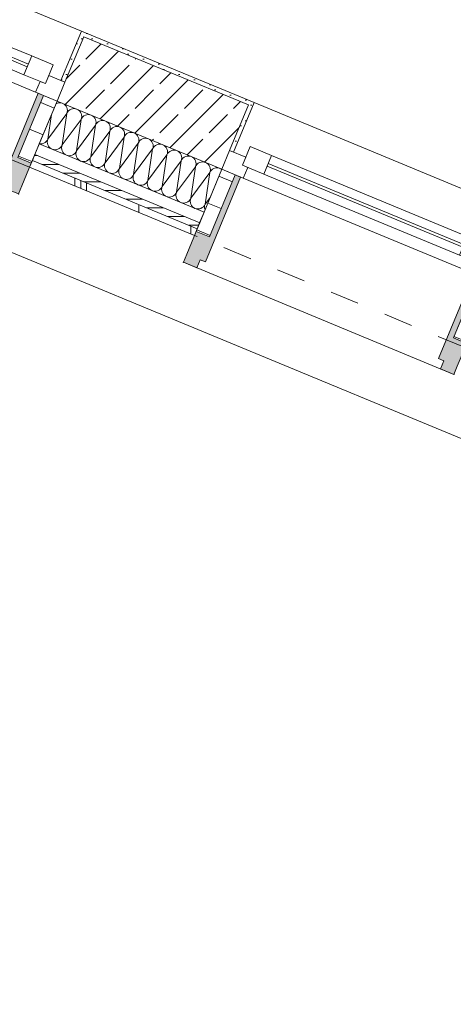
# Model space of a CAD drawing. Header units: metres. Extents: x -80 to 1923, y -189 to 69.
# Tile 49 of 256: x 931.96 to 933.45, y -11.96 to -8.56. Entities that reach past the tile are written whole.
import ezdxf

# ---------------------------------------------------------------- set-up
doc = ezdxf.new("R2010")
doc.units = ezdxf.units.M
doc.header["$MEASUREMENT"] = 0
doc.linetypes.add('Strichlinie eng', pattern=[0.115, 0.075, -0.04])
doc.layers.add('70 Entwässerung_Regenwasser', color=7, linetype='Continuous')
doc.layers.add('Neubau_10 Wand außen', color=7, linetype='Continuous')
pattern_1 = [(45, (929.770002, 0), (-0.01767767, 0.01767767), [0, -0.025])]
pattern_2 = [(0, (0, 0), (0, 0.1), [])]

# ---------------------------------------------------------------- blocks, each defined once
blk = doc.blocks.new('*X259', base_point=(929.77, 0))
at = {"layer": 'Neubau_10 Wand außen', "color": 8, "linetype": 'Continuous', "lineweight": 9}
for p, q in [((932.0876, -8.8497), (932.0848, -8.8512)), ((932.0926, -8.8481), (932.0876, -8.8497)), ((932.0978, -8.8476), (932.0926, -8.8481)), ((932.103, -8.8481), (932.0978, -8.8476)), ((932.108, -8.8497), (932.103, -8.8481)), ((932.1126, -8.8521), (932.108, -8.8497)), ((932.1167, -8.8554), (932.1126, -8.8521)), ((932.12, -8.8595), (932.1167, -8.8554)), ((932.1225, -8.8641), (932.12, -8.8595)), ((932.057, -8.9728), (932.1225, -8.8845)), ((932.057, -8.9728), (932.0697, -8.8876)), ((932.1063, -8.9933), (932.1225, -8.8845)), ((932.124, -8.8691), (932.1225, -8.8641)), ((932.1225, -8.8845), (932.124, -8.8795)), ((932.1249, -8.8799), (932.1225, -8.8845)), ((932.1245, -8.8743), (932.124, -8.8691)), ((932.124, -8.8795), (932.1245, -8.8743)), ((932.1282, -8.8758), (932.1249, -8.8799)), ((932.1323, -8.8725), (932.1282, -8.8758)), ((932.1369, -8.8701), (932.1323, -8.8725)), ((932.1419, -8.8686), (932.1369, -8.8701)), ((932.1471, -8.868), (932.1419, -8.8686)), ((932.1523, -8.8686), (932.1471, -8.868)), ((932.1573, -8.8701), (932.1523, -8.8686)), ((932.1619, -8.8725), (932.1573, -8.8701)), ((932.1659, -8.8758), (932.1619, -8.8725)), ((932.1693, -8.8799), (932.1659, -8.8758)), ((932.1717, -8.8845), (932.1693, -8.8799)), ((932.1732, -8.8895), (932.1717, -8.8845)), ((932.1738, -8.8947), (932.1732, -8.8895)), ((932.1732, -8.8999), (932.1738, -8.8947)), ((932.1815, -8.8929), (932.1775, -8.8963)), ((932.1862, -8.8905), (932.1815, -8.8929)), ((932.1912, -8.889), (932.1862, -8.8905)), ((932.1964, -8.8884), (932.1912, -8.889)), ((932.2016, -8.889), (932.1964, -8.8884)), ((932.2066, -8.8905), (932.2016, -8.889)), ((932.2112, -8.8929), (932.2066, -8.8905)), ((932.2152, -8.8963), (932.2112, -8.8929)), ((932.1063, -8.9933), (932.1717, -8.9049)), ((932.1555, -9.0137), (932.1717, -8.9049)), ((932.1555, -9.0137), (932.221, -8.9253)), ((932.1717, -8.9049), (932.1732, -8.8999)), ((932.1742, -8.9003), (932.1717, -8.9049)), ((932.1775, -8.8963), (932.1742, -8.9003)), ((932.2048, -9.0341), (932.221, -8.9253)), ((932.2185, -8.9003), (932.2152, -8.8963)), ((932.221, -8.9049), (932.2185, -8.9003)), ((932.2225, -8.9099), (932.221, -8.9049)), ((932.221, -8.9253), (932.2225, -8.9203)), ((932.2235, -8.9207), (932.221, -8.9253)), ((932.223, -8.9151), (932.2225, -8.9099)), ((932.2225, -8.9203), (932.223, -8.9151)), ((932.2268, -8.9167), (932.2235, -8.9207)), ((932.2308, -8.9134), (932.2268, -8.9167)), ((932.2354, -8.9109), (932.2308, -8.9134)), ((932.2404, -8.9094), (932.2354, -8.9109)), ((932.2456, -8.9089), (932.2404, -8.9094)), ((932.2508, -8.9094), (932.2456, -8.9089)), ((932.2558, -8.9109), (932.2508, -8.9094)), ((932.2605, -8.9134), (932.2558, -8.9109)), ((932.2645, -8.9167), (932.2605, -8.9134)), ((932.2678, -8.9207), (932.2645, -8.9167)), ((932.2703, -8.9253), (932.2678, -8.9207)), ((932.2718, -8.9303), (932.2703, -8.9253)), ((932.2048, -9.0341), (932.2703, -8.9457)), ((932.2541, -9.0545), (932.2703, -8.9457)), ((932.2703, -8.9457), (932.2718, -8.9407)), ((932.2727, -8.9411), (932.2703, -8.9457)), ((932.2723, -8.9355), (932.2718, -8.9303)), ((932.2718, -8.9407), (932.2723, -8.9355)), ((932.2761, -8.9371), (932.2727, -8.9411)), ((932.2801, -8.9338), (932.2761, -8.9371)), ((932.2847, -8.9313), (932.2801, -8.9338)), ((932.2897, -8.9298), (932.2847, -8.9313)), ((932.2949, -8.9293), (932.2897, -8.9298)), ((932.3001, -8.9298), (932.2949, -8.9293)), ((932.3051, -8.9313), (932.3001, -8.9298)), ((932.3097, -8.9338), (932.3051, -8.9313)), ((932.3138, -8.9371), (932.3097, -8.9338)), ((932.3171, -8.9411), (932.3138, -8.9371)), ((932.3195, -8.9457), (932.3171, -8.9411)), ((932.3211, -8.9507), (932.3195, -8.9457)), ((932.3195, -8.9661), (932.3211, -8.9611)), ((932.322, -8.9615), (932.3195, -8.9661)), ((932.3216, -8.9559), (932.3211, -8.9507)), ((932.3211, -8.9611), (932.3216, -8.9559)), ((932.3253, -8.9575), (932.322, -8.9615)), ((932.3294, -8.9542), (932.3253, -8.9575)), ((932.334, -8.9517), (932.3294, -8.9542)), ((932.339, -8.9502), (932.334, -8.9517)), ((932.3442, -8.9497), (932.339, -8.9502)), ((932.3494, -8.9502), (932.3442, -8.9497)), ((932.3544, -8.9517), (932.3494, -8.9502)), ((932.359, -8.9542), (932.3544, -8.9517)), ((932.363, -8.9575), (932.359, -8.9542)), ((932.3664, -8.9615), (932.363, -8.9575)), ((932.3688, -8.9661), (932.3664, -8.9615)), ((932.0277, -8.9888), (932.0324, -8.9893)), ((932.0324, -8.9893), (932.0376, -8.9888)), ((932.0376, -8.9888), (932.0426, -8.9873)), ((932.0426, -8.9873), (932.0472, -8.9848)), ((932.0472, -8.9848), (932.0512, -8.9815)), ((932.0512, -8.9815), (932.0545, -8.9775)), ((932.0545, -8.9775), (932.057, -8.9728)), ((932.0555, -8.9778), (932.055, -8.983)), ((932.055, -8.983), (932.0555, -8.9882)), ((932.057, -8.9728), (932.0555, -8.9778)), ((932.0555, -8.9882), (932.057, -8.9933)), ((932.057, -8.9933), (932.0595, -8.9979)), ((932.1038, -8.9979), (932.1063, -8.9933)), ((932.1063, -8.9933), (932.1048, -8.9983)), ((932.2541, -9.0545), (932.3195, -8.9661)), ((932.3034, -9.0749), (932.3195, -8.9661)), ((932.3034, -9.0749), (932.3688, -8.9865)), ((932.3526, -9.0953), (932.3688, -8.9865)), ((932.3703, -8.9711), (932.3688, -8.9661)), ((932.3688, -8.9865), (932.3703, -8.9815)), ((932.3713, -8.9819), (932.3688, -8.9865)), ((932.3709, -8.9763), (932.3703, -8.9711)), ((932.3703, -8.9815), (932.3709, -8.9763)), ((932.3746, -8.9779), (932.3713, -8.9819)), ((932.3786, -8.9746), (932.3746, -8.9779)), ((932.3833, -8.9721), (932.3786, -8.9746)), ((932.3883, -8.9706), (932.3833, -8.9721)), ((932.3935, -8.9701), (932.3883, -8.9706)), ((932.3987, -8.9706), (932.3935, -8.9701)), ((932.4037, -8.9721), (932.3987, -8.9706)), ((932.4083, -8.9746), (932.4037, -8.9721)), ((932.4123, -8.9779), (932.4083, -8.9746)), ((932.4156, -8.9819), (932.4123, -8.9779)), ((932.4181, -8.9865), (932.4156, -8.9819)), ((932.4196, -8.9916), (932.4181, -8.9865)), ((932.4201, -8.9968), (932.4196, -8.9916)), ((932.4196, -9.002), (932.4201, -8.9968)), ((932.4279, -8.995), (932.4239, -8.9983)), ((932.4325, -8.9925), (932.4279, -8.995)), ((932.4375, -8.991), (932.4325, -8.9925)), ((932.4427, -8.9905), (932.4375, -8.991)), ((932.4479, -8.991), (932.4427, -8.9905)), ((932.4529, -8.9925), (932.4479, -8.991)), ((932.4575, -8.995), (932.4529, -8.9925)), ((932.4616, -8.9983), (932.4575, -8.995)), ((932.0595, -8.9979), (932.0628, -9.0019)), ((932.0628, -9.0019), (932.0668, -9.0052)), ((932.0668, -9.0052), (932.0714, -9.0077)), ((932.0714, -9.0077), (932.0764, -9.0092)), ((932.0764, -9.0092), (932.0816, -9.0097)), ((932.0816, -9.0097), (932.0868, -9.0092)), ((932.0868, -9.0092), (932.0918, -9.0077)), ((932.0918, -9.0077), (932.0964, -9.0052)), ((932.0964, -9.0052), (932.1005, -9.0019)), ((932.1005, -9.0019), (932.1038, -8.9979)), ((932.1048, -8.9983), (932.1042, -9.0035)), ((932.1042, -9.0035), (932.1048, -9.0087)), ((932.1048, -9.0087), (932.1063, -9.0137)), ((932.1063, -9.0137), (932.1087, -9.0183)), ((932.1087, -9.0183), (932.1121, -9.0223)), ((932.1121, -9.0223), (932.1161, -9.0256)), ((932.1161, -9.0256), (932.1207, -9.0281)), ((932.1207, -9.0281), (932.1257, -9.0296)), ((932.1257, -9.0296), (932.1309, -9.0301)), ((932.1309, -9.0301), (932.1361, -9.0296)), ((932.1361, -9.0296), (932.1411, -9.0281)), ((932.1411, -9.0281), (932.1457, -9.0256)), ((932.1457, -9.0256), (932.1498, -9.0223)), ((932.1498, -9.0223), (932.1531, -9.0183)), ((932.1531, -9.0183), (932.1555, -9.0137)), ((932.154, -9.0187), (932.1535, -9.0239)), ((932.1535, -9.0239), (932.154, -9.0291)), ((932.1555, -9.0137), (932.154, -9.0187)), ((932.154, -9.0291), (932.1555, -9.0341)), ((932.3526, -9.0953), (932.4181, -9.007)), ((932.4019, -9.1157), (932.4181, -9.007)), ((932.4019, -9.1157), (932.4674, -9.0274)), ((932.4181, -9.007), (932.4196, -9.002)), ((932.4206, -9.0023), (932.4181, -9.007)), ((932.4239, -8.9983), (932.4206, -9.0023)), ((932.4512, -9.1361), (932.4674, -9.0274)), ((932.4649, -9.0023), (932.4616, -8.9983)), ((932.4674, -9.007), (932.4649, -9.0023)), ((932.4689, -9.012), (932.4674, -9.007)), ((932.4674, -9.0274), (932.4689, -9.0224)), ((932.4698, -9.0228), (932.4674, -9.0274)), ((932.4694, -9.0172), (932.4689, -9.012)), ((932.4689, -9.0224), (932.4694, -9.0172)), ((932.4731, -9.0187), (932.4698, -9.0228)), ((932.4772, -9.0154), (932.4731, -9.0187)), ((932.4818, -9.0129), (932.4772, -9.0154)), ((932.4868, -9.0114), (932.4818, -9.0129)), ((932.492, -9.0109), (932.4868, -9.0114)), ((932.4972, -9.0114), (932.492, -9.0109)), ((932.5022, -9.0129), (932.4972, -9.0114)), ((932.5068, -9.0154), (932.5022, -9.0129)), ((932.5109, -9.0187), (932.5068, -9.0154)), ((932.5142, -9.0228), (932.5109, -9.0187)), ((932.5166, -9.0274), (932.5142, -9.0228)), ((932.5182, -9.0324), (932.5166, -9.0274)), ((932.1555, -9.0341), (932.158, -9.0387)), ((932.158, -9.0387), (932.1613, -9.0427)), ((932.1613, -9.0427), (932.1654, -9.046)), ((932.1654, -9.046), (932.17, -9.0485)), ((932.17, -9.0485), (932.175, -9.05)), ((932.175, -9.05), (932.1802, -9.0505)), ((932.1802, -9.0505), (932.1854, -9.05)), ((932.1854, -9.05), (932.1904, -9.0485)), ((932.1904, -9.0485), (932.195, -9.046)), ((932.195, -9.046), (932.199, -9.0427)), ((932.199, -9.0427), (932.2024, -9.0387)), ((932.2024, -9.0387), (932.2048, -9.0341)), ((932.2033, -9.0391), (932.2028, -9.0443)), ((932.2028, -9.0443), (932.2033, -9.0495)), ((932.2048, -9.0341), (932.2033, -9.0391)), ((932.2033, -9.0495), (932.2048, -9.0545)), ((932.2048, -9.0545), (932.2073, -9.0591)), ((932.2073, -9.0591), (932.2106, -9.0631)), ((932.2106, -9.0631), (932.2146, -9.0664)), ((932.2443, -9.0664), (932.2483, -9.0631)), ((932.2483, -9.0631), (932.2516, -9.0591)), ((932.2516, -9.0591), (932.2541, -9.0545)), ((932.2526, -9.0595), (932.2521, -9.0647)), ((932.2541, -9.0545), (932.2526, -9.0595)), ((932.4512, -9.1361), (932.5166, -9.0478)), ((932.5005, -9.1565), (932.5166, -9.0478)), ((932.5166, -9.0478), (932.5182, -9.0428)), ((932.5191, -9.0432), (932.5166, -9.0478)), ((932.5187, -9.0376), (932.5182, -9.0324)), ((932.5182, -9.0428), (932.5187, -9.0376)), ((932.5224, -9.0391), (932.5191, -9.0432)), ((932.5265, -9.0358), (932.5224, -9.0391)), ((932.5311, -9.0333), (932.5265, -9.0358)), ((932.5361, -9.0318), (932.5311, -9.0333)), ((932.5413, -9.0313), (932.5361, -9.0318)), ((932.5465, -9.0318), (932.5413, -9.0313)), ((932.5515, -9.0333), (932.5465, -9.0318)), ((932.5561, -9.0358), (932.5515, -9.0333)), ((932.5601, -9.0391), (932.5561, -9.0358)), ((932.5635, -9.0432), (932.5601, -9.0391)), ((932.5659, -9.0478), (932.5635, -9.0432)), ((932.5674, -9.0528), (932.5659, -9.0478)), ((932.5659, -9.0682), (932.5674, -9.0632)), ((932.5684, -9.0636), (932.5659, -9.0682)), ((932.5679, -9.058), (932.5674, -9.0528)), ((932.5674, -9.0632), (932.5679, -9.058)), ((932.5717, -9.0595), (932.5684, -9.0636)), ((932.5757, -9.0562), (932.5717, -9.0595)), ((932.5803, -9.0538), (932.5757, -9.0562)), ((932.5854, -9.0522), (932.5803, -9.0538)), ((932.5906, -9.0517), (932.5854, -9.0522)), ((932.5958, -9.0522), (932.5906, -9.0517)), ((932.6008, -9.0538), (932.5958, -9.0522)), ((932.6054, -9.0562), (932.6008, -9.0538)), ((932.6094, -9.0595), (932.6054, -9.0562)), ((932.6127, -9.0636), (932.6094, -9.0595)), ((932.6152, -9.0682), (932.6127, -9.0636)), ((932.2146, -9.0664), (932.2193, -9.0689)), ((932.2193, -9.0689), (932.2243, -9.0704)), ((932.2243, -9.0704), (932.2295, -9.0709)), ((932.2295, -9.0709), (932.2347, -9.0704)), ((932.2347, -9.0704), (932.2397, -9.0689)), ((932.2397, -9.0689), (932.2443, -9.0664)), ((932.2521, -9.0647), (932.2526, -9.0699)), ((932.2526, -9.0699), (932.2541, -9.0749)), ((932.2541, -9.0749), (932.2566, -9.0795)), ((932.2566, -9.0795), (932.2599, -9.0835)), ((932.2599, -9.0835), (932.2639, -9.0869)), ((932.2639, -9.0869), (932.2685, -9.0893)), ((932.2685, -9.0893), (932.2735, -9.0908)), ((932.2735, -9.0908), (932.2787, -9.0914)), ((932.2787, -9.0914), (932.2839, -9.0908)), ((932.2839, -9.0908), (932.2889, -9.0893)), ((932.2889, -9.0893), (932.2935, -9.0869)), ((932.2935, -9.0869), (932.2976, -9.0835)), ((932.2976, -9.0835), (932.3009, -9.0795)), ((932.3009, -9.0795), (932.3034, -9.0749)), ((932.3018, -9.0799), (932.3013, -9.0851)), ((932.3013, -9.0851), (932.3018, -9.0903)), ((932.3034, -9.0749), (932.3018, -9.0799)), ((932.3018, -9.0903), (932.3034, -9.0953)), ((932.3034, -9.0953), (932.3058, -9.0999)), ((932.3502, -9.0999), (932.3526, -9.0953)), ((932.3526, -9.0953), (932.3511, -9.1003)), ((932.5005, -9.1565), (932.5659, -9.0682)), ((932.5497, -9.1769), (932.5659, -9.0682)), ((932.5497, -9.1769), (932.6152, -9.0886)), ((932.599, -9.1973), (932.6152, -9.0886)), ((932.6167, -9.0732), (932.6152, -9.0682)), ((932.6152, -9.0886), (932.6167, -9.0836)), ((932.6177, -9.084), (932.6152, -9.0886)), ((932.6172, -9.0784), (932.6167, -9.0732)), ((932.6167, -9.0836), (932.6172, -9.0784)), ((932.621, -9.0799), (932.6177, -9.084)), ((932.625, -9.0766), (932.621, -9.0799)), ((932.6296, -9.0742), (932.625, -9.0766)), ((932.6346, -9.0726), (932.6296, -9.0742)), ((932.6398, -9.0721), (932.6346, -9.0726)), ((932.645, -9.0726), (932.6398, -9.0721)), ((932.65, -9.0742), (932.645, -9.0726)), ((932.6546, -9.0766), (932.65, -9.0742)), ((932.6564, -9.0781), (932.6546, -9.0766)), ((932.3058, -9.0999), (932.3091, -9.104)), ((932.3091, -9.104), (932.3132, -9.1073)), ((932.3132, -9.1073), (932.3178, -9.1097)), ((932.3178, -9.1097), (932.3228, -9.1113)), ((932.3228, -9.1113), (932.328, -9.1118)), ((932.328, -9.1118), (932.3332, -9.1113)), ((932.3332, -9.1113), (932.3382, -9.1097)), ((932.3382, -9.1097), (932.3428, -9.1073)), ((932.3428, -9.1073), (932.3469, -9.104)), ((932.3469, -9.104), (932.3502, -9.0999)), ((932.3511, -9.1003), (932.3506, -9.1055)), ((932.3506, -9.1055), (932.3511, -9.1107)), ((932.3511, -9.1107), (932.3526, -9.1157)), ((932.3526, -9.1157), (932.3551, -9.1203)), ((932.3551, -9.1203), (932.3584, -9.1244)), ((932.3584, -9.1244), (932.3625, -9.1277)), ((932.3625, -9.1277), (932.3671, -9.1301)), ((932.3671, -9.1301), (932.3721, -9.1317)), ((932.3721, -9.1317), (932.3773, -9.1322)), ((932.3773, -9.1322), (932.3825, -9.1317)), ((932.3825, -9.1317), (932.3875, -9.1301)), ((932.3875, -9.1301), (932.3921, -9.1277)), ((932.3921, -9.1277), (932.3961, -9.1244)), ((932.3961, -9.1244), (932.3994, -9.1203)), ((932.3994, -9.1203), (932.4019, -9.1157)), ((932.4004, -9.1207), (932.3999, -9.1259)), ((932.3999, -9.1259), (932.4004, -9.1311)), ((932.4019, -9.1157), (932.4004, -9.1207)), ((932.4004, -9.1311), (932.4019, -9.1361)), ((932.4019, -9.1361), (932.4044, -9.1407)), ((932.4044, -9.1407), (932.4077, -9.1448)), ((932.4077, -9.1448), (932.4117, -9.1481)), ((932.4117, -9.1481), (932.4163, -9.1506)), ((932.4163, -9.1506), (932.4213, -9.1521)), ((932.4213, -9.1521), (932.4265, -9.1526)), ((932.4265, -9.1526), (932.4318, -9.1521)), ((932.4318, -9.1521), (932.4368, -9.1506)), ((932.4368, -9.1506), (932.4414, -9.1481)), ((932.4414, -9.1481), (932.4454, -9.1448)), ((932.4454, -9.1448), (932.4487, -9.1407)), ((932.4487, -9.1407), (932.4512, -9.1361)), ((932.4497, -9.1411), (932.4492, -9.1463)), ((932.4492, -9.1463), (932.4497, -9.1515)), ((932.4512, -9.1361), (932.4497, -9.1411)), ((932.4497, -9.1515), (932.4512, -9.1565)), ((932.4512, -9.1565), (932.4537, -9.1611)), ((932.4537, -9.1611), (932.457, -9.1652)), ((932.457, -9.1652), (932.461, -9.1685)), ((932.4906, -9.1685), (932.4947, -9.1652)), ((932.4947, -9.1652), (932.498, -9.1611)), ((932.498, -9.1611), (932.5005, -9.1565)), ((932.4989, -9.1615), (932.4984, -9.1667)), ((932.5005, -9.1565), (932.4989, -9.1615)), ((932.461, -9.1685), (932.4656, -9.171)), ((932.4656, -9.171), (932.4706, -9.1725)), ((932.4706, -9.1725), (932.4758, -9.173)), ((932.4758, -9.173), (932.481, -9.1725)), ((932.481, -9.1725), (932.486, -9.171)), ((932.486, -9.171), (932.4906, -9.1685)), ((932.4984, -9.1667), (932.4989, -9.1719)), ((932.4989, -9.1719), (932.5005, -9.1769)), ((932.5005, -9.1769), (932.5029, -9.1816)), ((932.5029, -9.1816), (932.5062, -9.1856)), ((932.5062, -9.1856), (932.5103, -9.1889)), ((932.5103, -9.1889), (932.5149, -9.1914)), ((932.5149, -9.1914), (932.5199, -9.1929)), ((932.5199, -9.1929), (932.5251, -9.1934)), ((932.5251, -9.1934), (932.5303, -9.1929)), ((932.5303, -9.1929), (932.5353, -9.1914)), ((932.5353, -9.1914), (932.5399, -9.1889)), ((932.5399, -9.1889), (932.544, -9.1856)), ((932.544, -9.1856), (932.5473, -9.1816)), ((932.5473, -9.1816), (932.5497, -9.1769)), ((932.5482, -9.1819), (932.5477, -9.1871)), ((932.5477, -9.1871), (932.5482, -9.1923)), ((932.5497, -9.1769), (932.5482, -9.1819)), ((932.5482, -9.1923), (932.5497, -9.1973)), ((932.5497, -9.1973), (932.5522, -9.202)), ((932.5965, -9.202), (932.599, -9.1973)), ((932.599, -9.1973), (932.5975, -9.2024)), ((932.599, -9.1973), (932.6172, -9.1727)), ((932.5522, -9.202), (932.5555, -9.206)), ((932.5555, -9.206), (932.5596, -9.2093)), ((932.5596, -9.2093), (932.5642, -9.2118)), ((932.5642, -9.2118), (932.5692, -9.2133)), ((932.5692, -9.2133), (932.5744, -9.2138)), ((932.5744, -9.2138), (932.5796, -9.2133)), ((932.5796, -9.2133), (932.5846, -9.2118)), ((932.5846, -9.2118), (932.5892, -9.2093)), ((932.5892, -9.2093), (932.5932, -9.206)), ((932.5932, -9.206), (932.5965, -9.202)), ((932.5975, -9.2024), (932.597, -9.2076)), ((932.597, -9.2076), (932.5975, -9.2128)), ((932.5975, -9.2128), (932.5988, -9.2172))]:
    blk.add_line(p, q, dxfattribs=at)
blk = doc.blocks.new('1-Flügelfenster 27_7')
at = {"layer": 'Neubau_10 Wand außen', "linetype": 'Continuous', "lineweight": 0, "true_color": 0x000000}
for points in [[(-0.505, -0.387), (-0.505, -0.417), (-0.455, -0.417), (-0.455, -0.387), (-0.435, -0.387), (-0.435, -0.07), (-0.455, -0.07), (-0.455, -0.302), (-0.505, -0.302)], [(0.505, -0.387), (0.505, -0.302), (0.455, -0.302), (0.455, -0.07), (0.435, -0.07), (0.435, -0.387), (0.455, -0.387), (0.455, -0.417), (0.505, -0.417)]]:
    blk.add_hatch(color=18, dxfattribs=at).paths.add_polyline_path(points)
h = blk.add_hatch(dxfattribs=at)
h.set_pattern_fill('Holz_Schalung_liegend_10_5B', color=18, style=0, pattern_type=2)
h.set_pattern_definition(pattern_2)
h.paths.add_polyline_path([(-0.505, -0.07), (-0.505, -0.302), (-0.455, -0.302), (-0.455, -0.07)])
h = blk.add_hatch(dxfattribs=at)
h.set_pattern_fill('Holz_Schalung_liegend_10_5B', color=18, style=0, pattern_type=2)
h.set_pattern_definition(pattern_2)
h.paths.add_polyline_path([(0.505, -0.07), (0.455, -0.07), (0.455, -0.302), (0.505, -0.302)])
at = {"layer": 'Neubau_10 Wand außen', "color": 7, "linetype": 'Continuous', "lineweight": 13}
for p, q in [((-0.505, 0.185), (-0.49, 0.185)), ((-0.49, 0), (-0.49, 0.185)), ((0.505, 0.185), (0.49, 0.185)), ((0.49, 0), (0.49, 0.185)), ((-0.445, -0.03), (-0.445, 0.04)), ((-0.445, 0.04), (-0.365, 0.04)), ((-0.365, 0.04), (0.365, 0.04)), ((-0.365, 0.04), (-0.365, -0.03)), ((0.365, -0.03), (0.365, 0.04)), ((0.365, 0.04), (0.445, 0.04)), ((0.445, 0.04), (0.445, -0.03)), ((-0.505, 0), (-0.445, 0)), ((-0.505, -0.07), (-0.505, 0)), ((-0.505, -0.07), (-0.505, 0)), ((-0.445, 0), (-0.445, -0.03)), ((-0.365, 0.01), (0.365, 0.01)), ((0.445, -0.03), (0.445, 0)), ((0.445, 0), (0.505, 0)), ((0.505, -0.07), (0.505, 0)), ((0.505, -0.07), (0.505, 0)), ((-0.445, -0.03), (-0.425, -0.03)), ((-0.365, -0.03), (-0.445, -0.03)), ((-0.425, -0.03), (-0.425, -0.07)), ((0.365, 0), (-0.365, 0)), ((0.365, -0.03), (-0.365, -0.03)), ((0.445, -0.03), (0.365, -0.03)), ((0.425, -0.07), (0.425, -0.03)), ((0.425, -0.03), (0.445, -0.03)), ((-0.425, -0.07), (-0.505, -0.07)), ((-0.505, -0.23), (-0.505, -0.07)), ((0.425, -0.07), (-0.425, -0.07)), ((0.505, -0.07), (0.425, -0.07)), ((0.505, -0.23), (0.505, -0.07)), ((-0.505, -0.27), (-0.505, -0.23)), ((0.505, -0.27), (0.505, -0.23)), ((-0.505, -0.292), (-0.505, -0.27)), ((0.505, -0.292), (0.505, -0.27)), ((-0.505, -0.317), (-0.505, -0.292)), ((0.505, -0.317), (0.505, -0.292))]:
    blk.add_line(p, q, dxfattribs=at)
at = {"layer": 'Neubau_10 Wand außen', "color": 7, "linetype": 'Continuous', "lineweight": 9}
for p, q in [((-0.49, 0.185), (0.49, 0.185)), ((-0.455, -0.302), (-0.455, -0.07)), ((-0.455, -0.07), (-0.435, -0.07)), ((-0.435, -0.07), (-0.435, -0.387)), ((0.455, -0.07), (0.435, -0.07)), ((0.435, -0.07), (0.435, -0.387)), ((0.455, -0.302), (0.455, -0.07)), ((-0.505, -0.387), (-0.505, -0.302)), ((-0.505, -0.302), (-0.455, -0.302)), ((0.505, -0.302), (0.455, -0.302)), ((0.505, -0.387), (0.505, -0.302)), ((-0.505, -0.417), (-0.505, -0.387)), ((-0.435, -0.387), (-0.455, -0.387)), ((-0.455, -0.387), (-0.455, -0.417)), ((0.435, -0.387), (0.455, -0.387)), ((0.455, -0.387), (0.455, -0.417)), ((0.505, -0.417), (0.505, -0.387)), ((-0.455, -0.417), (-0.505, -0.417)), ((-0.505, -0.417), (0.505, -0.417)), ((0.455, -0.417), (0.505, -0.417))]:
    blk.add_line(p, q, dxfattribs=at)
at = {"layer": 'Neubau_10 Wand außen', "color": 7, "linetype": 'Strichlinie eng', "lineweight": 9}
blk.add_line((-0.505, -0.317), (0.505, -0.317), dxfattribs=at)
at = {"layer": 'Neubau_10 Wand außen', "color": 7, "linetype": 'Continuous', "lineweight": 9, "flags": 128}
for points in [[(-0.505, -0.07), (-0.455, -0.07), (-0.455, -0.302), (-0.505, -0.302)], [(0.505, -0.07), (0.455, -0.07), (0.455, -0.302), (0.505, -0.302)]]:
    blk.add_lwpolyline(points, close=True, dxfattribs=at)
at = {"layer": 'Neubau_10 Wand außen', "color": 7, "linetype": 'Continuous', "lineweight": 9}
for p in [(-0.505, -0.417), (0.505, -0.417)]:
    blk.add_point(p, dxfattribs=at)

msp = doc.modelspace()

# ---------------------------------------------------------------- hatches: boundary and pattern name
at = {"layer": 'Neubau_10 Wand außen', "linetype": 'Continuous', "lineweight": 0, "true_color": 0x000000}
h = msp.add_hatch(dxfattribs=at)
h.set_pattern_fill('Beton_Stahlbeton_0001', color=18, style=0, pattern_type=2)
h.set_pattern_definition([(45, (929.77, 0), (-0.0848528, 0.0848528), []), (45, (929.72758, 0.04243), (-0.0848528, 0.0848528), [0.09, -0.03])])
h.paths.add_polyline_path([(932.1155, -8.777), (932.0887, -8.8417), (932.6569, -9.077), (932.6837, -9.0123), (932.7487, -8.8553), (932.1806, -8.6199)])
h = msp.add_hatch(dxfattribs=at)
h.set_pattern_fill('Gips_0001', color=18, style=0, pattern_type=2)
h.set_pattern_definition(pattern_1)
h.paths.add_polyline_path([(932.1724, -8.6003), (932.1016, -8.7712), (932.1155, -8.777), (932.1806, -8.6199), (932.1863, -8.6061)])
h = msp.add_hatch(dxfattribs=at)
h.set_pattern_fill('Gips_0001', color=18, style=0, pattern_type=2)
h.set_pattern_definition(pattern_1)
h.paths.add_polyline_path([(932.1863, -8.6061), (932.1806, -8.6199), (932.7487, -8.8553), (932.7545, -8.8414)])
h = msp.add_hatch(dxfattribs=at)
h.set_pattern_fill('Gips_0001', color=18, style=0, pattern_type=2)
h.set_pattern_definition(pattern_1)
h.paths.add_polyline_path([(932.7545, -8.8414), (932.7487, -8.8553), (932.6837, -9.0123), (932.6975, -9.0181), (932.7683, -8.8472)])
h = msp.add_hatch(dxfattribs=at)
h.set_pattern_fill('Holzwerkstoff_Sperrholz__D2', color=18, style=0, pattern_type=2)
h.set_pattern_definition([(0, (929.770002, 0), (0, 0.03), [])])
h.paths.add_polyline_path([(932.0038, -9.0468), (932.5719, -9.2821), (932.5804, -9.2618), (932.0122, -9.0264)])
h = msp.add_hatch(dxfattribs=at)
h.set_pattern_fill('Metall_Zinkblech_0001', color=18, style=0, pattern_type=2)
h.set_pattern_definition([(90, (929.79, 0), (-0.4, 0), []), (90, (929.77, 0), (-0.4, 0), []), (90, (929.75, 0), (-0.4, 0), []), (90, (929.97, 1), (-0.2, 0), [])])
h.paths.add_polyline_path([(931.9942, -9.0699), (932.5624, -9.3052), (932.5719, -9.2821), (932.0038, -9.0468)])

# ---------------------------------------------------------------- linework, layer by layer
at = {"layer": '70 Entwässerung_Regenwasser', "color": 140, "linetype": 'Continuous', "lineweight": 18, "true_color": 0x00a8ff}
msp.add_line((923.757, -5.9772), (938.1918, -11.9562), dxfattribs=at)
at = {"layer": 'Neubau_10 Wand außen', "color": 7, "linetype": 'Continuous', "lineweight": 13}
for p, q in [((932.1016, -8.7712), (932.1724, -8.6003)), ((932.1806, -8.6199), (932.1155, -8.777)), ((932.1863, -8.6061), (932.1724, -8.6003)), ((932.7487, -8.8553), (932.1806, -8.6199)), ((932.0887, -8.8417), (932.1155, -8.777)), ((932.1155, -8.777), (932.1016, -8.7712)), ((932.0275, -8.9895), (932.0887, -8.8417)), ((932.0887, -8.8417), (932.6569, -9.077)), ((932.7487, -8.8553), (932.6837, -9.0123)), ((932.6975, -9.0181), (932.7683, -8.8472)), ((932.7545, -8.8414), (932.7683, -8.8472)), ((932.0122, -9.0264), (932.0275, -8.9895)), ((932.0275, -8.9895), (932.5957, -9.2248)), ((932.0038, -9.0468), (932.0122, -9.0264)), ((932.0122, -9.0264), (932.5804, -9.2618)), ((932.6569, -9.077), (932.6837, -9.0123)), ((932.6837, -9.0123), (932.6975, -9.0181)), ((931.9942, -9.0699), (932.0038, -9.0468)), ((932.0038, -9.0468), (932.5719, -9.2821)), ((932.5957, -9.2248), (932.6569, -9.077)), ((932.5804, -9.2618), (932.5957, -9.2248)), ((932.5719, -9.2821), (932.5804, -9.2618)), ((932.5624, -9.3052), (932.5719, -9.2821))]:
    msp.add_line(p, q, dxfattribs=at)
at = {"layer": 'Neubau_10 Wand außen', "color": 7, "linetype": 'Continuous', "lineweight": 13, "flags": 128}
for points in [[(932.7545, -8.8414), (932.1863, -8.6061)], [(931.9942, -9.0699), (932.5624, -9.3052)]]:
    msp.add_lwpolyline(points, dxfattribs=at)

# ---------------------------------------------------------------- block references
at = {"layer": 'Neubau_10 Wand außen', "color": 7, "linetype": 'Continuous', "lineweight": 9, "xscale": -1, "rotation": 337.4999999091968}
for p in [(931.6489, -8.5837), (933.1502, -9.2056)]:
    msp.add_blockref('1-Flügelfenster 27_7', p, dxfattribs=at)
at = {"layer": 'Neubau_10 Wand außen', "color": 7, "lineweight": 9}
msp.add_blockref('*X259', (929.77, 0), dxfattribs=at)

doc.saveas('drawing.dxf')
